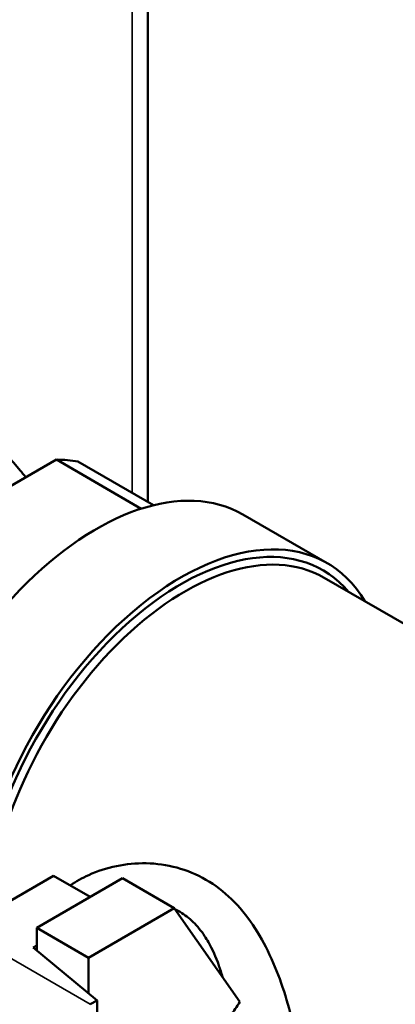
# Model space of a CAD drawing. Header units: inches. Extents: x 1 to 203, y 4 to 128.
# Tile 103 of 127: x 170.124 to 170.913, y 74.582 to 76.645. Entities that reach past the tile are written whole.
import ezdxf

# ---------------------------------------------------------------- set-up
doc = ezdxf.new("R2010")
doc.units = ezdxf.units.IN
doc.header["$LTSCALE"] = 6
doc.header["$MEASUREMENT"] = 0
doc.layers.add('Visible (ANSI)', color=7, linetype='Continuous', lineweight=50)
doc.layers.add('Visible Narrow (ANSI)', color=7, linetype='Continuous', lineweight=35)

msp = doc.modelspace()

# ---------------------------------------------------------------- linework, layer by layer
at = {"layer": 'Visible (ANSI)'}
for p, q in [((170.3936, 80.1041), (170.3936, 75.6342)), ((169.8598, 75.5259), (170.2015, 75.7232)), ((170.2015, 75.7232), (170.3794, 75.6204)), ((170.4049, 75.6277), (170.2465, 75.7191)), ((170.5927, 75.6084), (170.7695, 75.5064)), ((170.7634, 75.4758), (171.704, 74.9327)), ((170.0437, 74.7634), (170.1956, 74.8511)), ((170.16, 74.7418), (170.3402, 74.8458)), ((170.1956, 74.8511), (170.2725, 74.8067)), ((170.3402, 74.8458), (170.4489, 74.783)), ((170.4489, 74.783), (170.2687, 74.679)), ((170.4489, 74.783), (170.5868, 74.5868)), ((170.16, 74.7418), (170.16, 74.6944)), ((170.2687, 74.679), (170.16, 74.7418)), ((170.16, 74.705), (170.1524, 74.7006)), ((170.1524, 74.7006), (170.2867, 74.5899)), ((170.2687, 74.679), (170.2687, 74.6047)), ((170.2726, 74.5817), (170.2867, 74.5899)), ((170.2867, 73.8166), (170.2867, 74.5899))]:
    msp.add_line(p, q, dxfattribs=at)
for centre, major_axis, start_param, end_param in [((170.0307, 75.2228), (0.2741, 0.4747), 0.194644, 0.328955), ((170.2852, 75.0758), (0.3075, 0.5326), 0, 2.325702), ((170.462, 74.9738), (0.3075, 0.5326), 5.971843, 8.548394), ((170.462, 74.9738), (0.2988, 0.5176), 6.080397, 8.568952), ((170.4707, 74.9688), (0.2927, 0.507), 0, 2.270045), ((170.4106, 75.0035), (0.1763, 0.3054), 4.460023, 4.460029), ((170.4125, 75.0023), (0.1763, 0.3054), 4.459305, 4.459312), ((170.462, 74.9738), (-0.174, -0.3014), 1.281987, 1.282014), ((170.4995, 74.9521), (-0.1475, -0.2555), 1.216086, 1.216111)]:
    msp.add_ellipse(centre, major_axis=major_axis, ratio=0.57735, start_param=start_param, end_param=end_param, dxfattribs=at)
msp.add_rational_spline([(170.0711, 75.7629), (170.109, 75.7208), (170.1373, 75.6861)], [1.39426173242, 1.44636264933, 1.47329348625], degree=2, dxfattribs=at)
for points, knots in [([(170.2306, 74.8308), (170.2426, 74.8391), (170.2555, 74.8464), (170.2692, 74.8527), (170.3058, 74.8692), (170.3472, 74.8781), (170.3901, 74.8773), (170.4329, 74.8765), (170.4765, 74.8651), (170.5153, 74.8428), (170.5541, 74.8205), (170.5873, 74.7874), (170.6138, 74.7482), (170.6402, 74.709), (170.6606, 74.6641), (170.6763, 74.6174), (170.6921, 74.5707), (170.7034, 74.5219), (170.711, 74.4752), (170.7186, 74.4286), (170.7224, 74.3833), (170.7224, 74.3454)], [-0.3984733, -0.3984733, -0.3984733, -0.3984733, -0.375, -0.375, -0.375, -0.3125, -0.3125, -0.3125, -0.25, -0.25, -0.25, -0.1875, -0.1875, -0.1875, -0.125, -0.125, -0.125, -0.0625, -0.0625, -0.0625, 0, 0, 0, 0]), ([(170.5499, 74.6392), (170.5476, 74.6474), (170.5451, 74.6554), (170.5363, 74.6806), (170.529, 74.697), (170.5179, 74.7164), (170.5153, 74.7206), (170.5054, 74.7355), (170.4974, 74.7454), (170.48, 74.7623), (170.4709, 74.7694), (170.4575, 74.7775), (170.4538, 74.7795), (170.45, 74.7814)], [0.0865748, 0.0865748, 0.0865748, 0.0865748, 0.1556779, 0.1556779, 0.3087572, 0.3087572, 0.3523304, 0.3523304, 0.4684821, 0.4684821, 0.5759062, 0.5759062, 0.6152579, 0.6152579, 0.6152579, 0.6152579])]:
    msp.add_open_spline(points, degree=3, knots=knots, dxfattribs=at)
msp.add_open_spline([(170.5669, 74.5573), (170.5734, 74.5672), (170.5801, 74.5771), (170.5868, 74.5868)], degree=3, dxfattribs=at)
at = {"layer": 'Visible Narrow (ANSI)'}
for p, q in [((170.3604, 75.6534), (170.3604, 80.1233)), ((169.8377, 74.8328), (170.2726, 74.5817))]:
    msp.add_line(p, q, dxfattribs=at)

doc.saveas('drawing.dxf')
